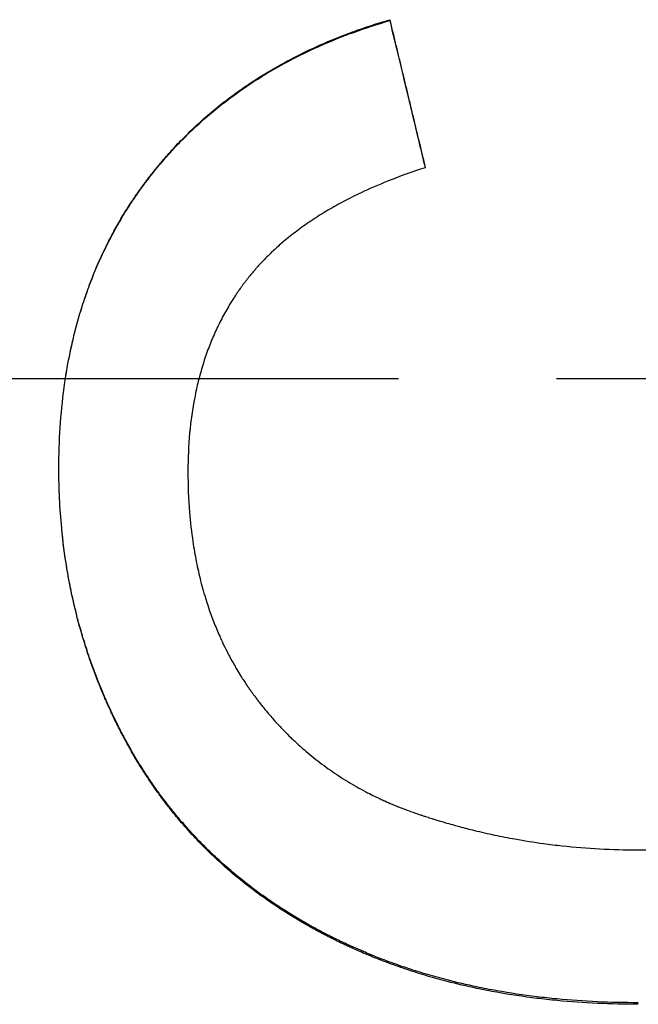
# Model space of a CAD drawing. Extents: x -0.05 to 9.89, y -4.31 to 4.31.
# Tile 6 of 13: x 0.98 to 1.37, y -0.4 to 0.23. Entities that reach past the tile are written whole.
import ezdxf

# ---------------------------------------------------------------- set-up
doc = ezdxf.new("R2010")
doc.units = 0
doc.header["$MEASUREMENT"] = 0
doc.linetypes.add('CHAIN', pattern=[0.7087, 0.4724, -0.0591, 0.1181, -0.0591])
doc.layers.get('0').update_dxf_attribs({"linetype": 'CONTINUOUS'})

msp = doc.modelspace()

# ---------------------------------------------------------------- linework, layer by layer
msp.add_line((1.21229, 0.22677), (1.21229, 0.22734))
at = {"linetype": 'CHAIN'}
msp.add_line((-0.045, 0), (9.88752, 0), dxfattribs=at)
for points, knots in [([(1.00265, -0.0568), (1.00265, -0.04805), (1.00292, -0.03947), (1.00347, -0.03106), (1.00402, -0.02241), (1.00487, -0.01395), (1.006, -0.00566), (1.00658, -0.0014), (1.00723, 0.00281), (1.00796, 0.00698), (1.00908, 0.01333), (1.01037, 0.01957), (1.01184, 0.0257), (1.01235, 0.02781), (1.01287, 0.02991), (1.01342, 0.03199), (1.01452, 0.03616), (1.01569, 0.04028), (1.01696, 0.04435), (1.01759, 0.04638), (1.01824, 0.0484), (1.01891, 0.0504), (1.02028, 0.0545), (1.02174, 0.05853), (1.02329, 0.06251), (1.02407, 0.06454), (1.02488, 0.06656), (1.02571, 0.06856), (1.02738, 0.07256), (1.02913, 0.0765), (1.03098, 0.08039), (1.0319, 0.08234), (1.03285, 0.08427), (1.03381, 0.08618), (1.03527, 0.08908), (1.03679, 0.09194), (1.03835, 0.09477), (1.03994, 0.09764), (1.04157, 0.10047), (1.04327, 0.10327), (1.04383, 0.10421), (1.0444, 0.10514), (1.04497, 0.10606), (1.04584, 0.10745), (1.04671, 0.10884), (1.0476, 0.11021), (1.0479, 0.11067), (1.0482, 0.11112), (1.0485, 0.11158), (1.0491, 0.11249), (1.0497, 0.1134), (1.05031, 0.11431), (1.05062, 0.11476), (1.05092, 0.11521), (1.05123, 0.11566), (1.05185, 0.11656), (1.05247, 0.11746), (1.0531, 0.11835), (1.05341, 0.1188), (1.05373, 0.11924), (1.05405, 0.11969), (1.05452, 0.12036), (1.055, 0.12102), (1.05548, 0.12168), (1.05597, 0.12235), (1.05645, 0.12301), (1.05694, 0.12367), (1.05743, 0.12433), (1.05792, 0.12498), (1.05842, 0.12564), (1.05858, 0.12586), (1.05875, 0.12607), (1.05891, 0.12629), (1.05924, 0.12672), (1.05957, 0.12716), (1.05991, 0.12759), (1.06007, 0.12781), (1.06024, 0.12802), (1.06041, 0.12824), (1.06091, 0.12888), (1.06141, 0.12953), (1.06192, 0.13017), (1.06226, 0.1306), (1.0626, 0.13102), (1.06294, 0.13145), (1.06362, 0.1323), (1.0643, 0.13315), (1.06499, 0.13399), (1.06534, 0.13441), (1.06568, 0.13483), (1.06603, 0.13524), (1.06672, 0.13608), (1.06742, 0.13691), (1.06813, 0.13774), (1.06848, 0.13815), (1.06883, 0.13856), (1.06918, 0.13897), (1.07025, 0.14021), (1.07132, 0.14143), (1.0724, 0.14264), (1.07313, 0.14345), (1.07385, 0.14425), (1.07459, 0.14505), (1.07605, 0.14665), (1.07753, 0.14823), (1.07903, 0.14978), (1.07978, 0.15056), (1.08054, 0.15134), (1.0813, 0.15211), (1.0836, 0.15443), (1.08593, 0.15672), (1.08832, 0.15896), (1.08991, 0.16046), (1.09152, 0.16194), (1.09315, 0.1634), (1.09642, 0.16632), (1.09976, 0.16916), (1.10317, 0.17192), (1.10488, 0.17331), (1.10661, 0.17467), (1.10835, 0.17601), (1.11183, 0.17869), (1.11538, 0.18128), (1.119, 0.1838), (1.1208, 0.18506), (1.12262, 0.18629), (1.12446, 0.18751), (1.12814, 0.18994), (1.1319, 0.19229), (1.13573, 0.19457), (1.13764, 0.19571), (1.13957, 0.19683), (1.14153, 0.19794), (1.14671, 0.20087), (1.15203, 0.20366), (1.15748, 0.20632), (1.16087, 0.20798), (1.16432, 0.20959), (1.16782, 0.21115), (1.17482, 0.21426), (1.18203, 0.21717), (1.18944, 0.21986), (1.19685, 0.22256), (1.20446, 0.22506), (1.21229, 0.22734)], [0, 0, 0, 0, 0.121389, 0.121389, 0.121389, 0.24622, 0.24622, 0.24622, 0.310356, 0.310356, 0.310356, 0.408184, 0.408184, 0.408184, 0.441876, 0.441876, 0.441876, 0.50926, 0.50926, 0.50926, 0.542951, 0.542951, 0.542951, 0.611645, 0.611645, 0.611645, 0.646647, 0.646647, 0.646647, 0.71665, 0.71665, 0.71665, 0.751652, 0.751652, 0.751652, 0.804521, 0.804521, 0.804521, 0.858123, 0.858123, 0.858123, 0.875991, 0.875991, 0.875991, 0.902792, 0.902792, 0.902792, 0.911726, 0.911726, 0.911726, 0.929593, 0.929593, 0.929593, 0.938527, 0.938527, 0.938527, 0.956394, 0.956394, 0.956394, 0.965328, 0.965328, 0.965328, 0.978728, 0.978728, 0.978728, 0.992129, 0.992129, 0.992129, 1.005525, 1.005525, 1.005525, 1.009987, 1.009987, 1.009987, 1.018911, 1.018911, 1.018911, 1.023373, 1.023373, 1.023373, 1.036759, 1.036759, 1.036759, 1.045682, 1.045682, 1.045682, 1.06353, 1.06353, 1.06353, 1.072454, 1.072454, 1.072454, 1.090302, 1.090302, 1.090302, 1.099226, 1.099226, 1.099226, 1.125998, 1.125998, 1.125998, 1.143846, 1.143846, 1.143846, 1.179542, 1.179542, 1.179542, 1.19739, 1.19739, 1.19739, 1.251308, 1.251308, 1.251308, 1.287378, 1.287378, 1.287378, 1.359519, 1.359519, 1.359519, 1.39559, 1.39559, 1.39559, 1.467324, 1.467324, 1.467324, 1.502988, 1.502988, 1.502988, 1.574317, 1.574317, 1.574317, 1.609981, 1.609981, 1.609981, 1.704704, 1.704704, 1.704704, 1.763763, 1.763763, 1.763763, 1.881882, 1.881882, 1.881882, 2, 2, 2, 2]), ([(1.00682, 0), (1.00718, 0.00233), (1.00756, 0.00465), (1.00796, 0.00696), (1.00908, 0.01329), (1.01037, 0.01952), (1.01184, 0.02563), (1.01235, 0.02774), (1.01287, 0.02983), (1.01342, 0.03191), (1.01452, 0.03607), (1.01569, 0.04018), (1.01696, 0.04423), (1.01759, 0.04626), (1.01824, 0.04828), (1.01891, 0.05028), (1.02028, 0.05436), (1.02174, 0.05838), (1.02329, 0.06236), (1.02407, 0.06438), (1.02488, 0.06639), (1.02571, 0.06839), (1.02738, 0.07238), (1.02913, 0.07631), (1.03098, 0.08019), (1.0319, 0.08213), (1.03285, 0.08405), (1.03381, 0.08596), (1.03527, 0.08885), (1.03679, 0.09171), (1.03835, 0.09453), (1.03888, 0.09548), (1.03941, 0.09643), (1.03995, 0.09738), (1.04103, 0.09927), (1.04214, 0.10115), (1.04327, 0.10301), (1.04383, 0.10394), (1.0444, 0.10487), (1.04497, 0.1058), (1.04584, 0.10718), (1.04671, 0.10856), (1.0476, 0.10993), (1.0479, 0.11039), (1.0482, 0.11084), (1.0485, 0.1113), (1.0491, 0.11221), (1.0497, 0.11311), (1.05031, 0.11402), (1.05062, 0.11447), (1.05092, 0.11492), (1.05123, 0.11537), (1.05185, 0.11627), (1.05247, 0.11716), (1.0531, 0.11805), (1.05341, 0.1185), (1.05373, 0.11894), (1.05405, 0.11939), (1.05452, 0.12005), (1.055, 0.12071), (1.05548, 0.12138), (1.05564, 0.1216), (1.05581, 0.12182), (1.05597, 0.12204), (1.05629, 0.12248), (1.05661, 0.12292), (1.05694, 0.12335), (1.0571, 0.12357), (1.05727, 0.12379), (1.05743, 0.12401), (1.05776, 0.12445), (1.05809, 0.12488), (1.05842, 0.12532), (1.05858, 0.12554), (1.05875, 0.12575), (1.05891, 0.12597), (1.05924, 0.1264), (1.05957, 0.12684), (1.05991, 0.12727), (1.06007, 0.12748), (1.06024, 0.1277), (1.06041, 0.12791), (1.06091, 0.12856), (1.06141, 0.1292), (1.06192, 0.12984), (1.06226, 0.13027), (1.0626, 0.13069), (1.06294, 0.13112), (1.06362, 0.13196), (1.0643, 0.13281), (1.06499, 0.13365), (1.06534, 0.13407), (1.06568, 0.13448), (1.06603, 0.1349), (1.06672, 0.13574), (1.06742, 0.13657), (1.06813, 0.13739), (1.06848, 0.1378), (1.06883, 0.13821), (1.06918, 0.13862), (1.07025, 0.13985), (1.07132, 0.14107), (1.0724, 0.14228), (1.07313, 0.14309), (1.07385, 0.14389), (1.07459, 0.14468), (1.07605, 0.14628), (1.07753, 0.14785), (1.07903, 0.14941), (1.07978, 0.15018), (1.08054, 0.15096), (1.0813, 0.15172), (1.0836, 0.15404), (1.08593, 0.15632), (1.08832, 0.15856), (1.08991, 0.16005), (1.09152, 0.16153), (1.09315, 0.16298), (1.09642, 0.16589), (1.09976, 0.16873), (1.10317, 0.17149), (1.10488, 0.17287), (1.10661, 0.17423), (1.10835, 0.17557), (1.11183, 0.17823), (1.11538, 0.18083), (1.119, 0.18334), (1.1208, 0.18459), (1.12262, 0.18582), (1.12446, 0.18703), (1.12814, 0.18946), (1.1319, 0.19181), (1.13573, 0.19408), (1.13764, 0.19522), (1.13957, 0.19634), (1.14153, 0.19744), (1.14671, 0.20036), (1.15203, 0.20315), (1.15748, 0.2058), (1.16087, 0.20746), (1.16432, 0.20906), (1.16782, 0.21061), (1.17482, 0.21372), (1.18203, 0.21662), (1.18944, 0.21931), (1.19685, 0.222), (1.20446, 0.22449), (1.21229, 0.22677)], [0.274763, 0.274763, 0.274763, 0.274763, 0.310356, 0.310356, 0.310356, 0.408184, 0.408184, 0.408184, 0.441876, 0.441876, 0.441876, 0.50926, 0.50926, 0.50926, 0.542951, 0.542951, 0.542951, 0.611645, 0.611645, 0.611645, 0.646647, 0.646647, 0.646647, 0.71665, 0.71665, 0.71665, 0.751652, 0.751652, 0.751652, 0.804521, 0.804521, 0.804521, 0.822388, 0.822388, 0.822388, 0.858123, 0.858123, 0.858123, 0.875991, 0.875991, 0.875991, 0.902792, 0.902792, 0.902792, 0.911726, 0.911726, 0.911726, 0.929593, 0.929593, 0.929593, 0.938527, 0.938527, 0.938527, 0.956394, 0.956394, 0.956394, 0.965328, 0.965328, 0.965328, 0.978728, 0.978728, 0.978728, 0.983195, 0.983195, 0.983195, 0.992129, 0.992129, 0.992129, 0.996596, 0.996596, 0.996596, 1.005525, 1.005525, 1.005525, 1.009987, 1.009987, 1.009987, 1.018911, 1.018911, 1.018911, 1.023373, 1.023373, 1.023373, 1.036759, 1.036759, 1.036759, 1.045682, 1.045682, 1.045682, 1.06353, 1.06353, 1.06353, 1.072454, 1.072454, 1.072454, 1.090302, 1.090302, 1.090302, 1.099226, 1.099226, 1.099226, 1.125998, 1.125998, 1.125998, 1.143846, 1.143846, 1.143846, 1.179542, 1.179542, 1.179542, 1.19739, 1.19739, 1.19739, 1.251308, 1.251308, 1.251308, 1.287378, 1.287378, 1.287378, 1.359519, 1.359519, 1.359519, 1.39559, 1.39559, 1.39559, 1.467324, 1.467324, 1.467324, 1.502988, 1.502988, 1.502988, 1.574317, 1.574317, 1.574317, 1.609981, 1.609981, 1.609981, 1.704704, 1.704704, 1.704704, 1.763763, 1.763763, 1.763763, 1.881882, 1.881882, 1.881882, 2, 2, 2, 2]), ([(1.21229, 0.22734), (1.21291, 0.22474), (1.21354, 0.22214), (1.21416, 0.21954), (1.21479, 0.21693), (1.21541, 0.21433), (1.21604, 0.21173), (1.21635, 0.21043), (1.21666, 0.20912), (1.21697, 0.20782), (1.2176, 0.20522), (1.21822, 0.20262), (1.21885, 0.20001), (1.21916, 0.19871), (1.21947, 0.19741), (1.21979, 0.19611), (1.22041, 0.1935), (1.22104, 0.1909), (1.22166, 0.1883), (1.22197, 0.187), (1.22229, 0.18569), (1.2226, 0.18439), (1.22322, 0.18179), (1.22385, 0.17918), (1.22447, 0.17658), (1.22479, 0.17528), (1.2251, 0.17398), (1.22541, 0.17267), (1.22604, 0.17007), (1.22666, 0.16747), (1.22729, 0.16486), (1.2276, 0.16356), (1.22791, 0.16226), (1.22822, 0.16095), (1.22916, 0.15705), (1.2301, 0.15314), (1.23104, 0.14923), (1.23229, 0.14402), (1.23354, 0.13881), (1.23479, 0.1336)], [0, 0, 0, 0, 0.0204261, 0.0204261, 0.0204261, 0.0408521, 0.0408521, 0.0408521, 0.0510652, 0.0510652, 0.0510652, 0.0714913, 0.0714913, 0.0714913, 0.0817043, 0.0817043, 0.0817043, 0.1021304, 0.1021304, 0.1021304, 0.1123434, 0.1123434, 0.1123434, 0.1327695, 0.1327695, 0.1327695, 0.1429825, 0.1429825, 0.1429825, 0.1634086, 0.1634086, 0.1634086, 0.1736216, 0.1736216, 0.1736216, 0.2042607, 0.2042607, 0.2042607, 0.2451129, 0.2451129, 0.2451129, 0.2451129]), ([(1.21229, 0.22677), (1.21666, 0.2086), (1.22104, 0.19042), (1.22541, 0.17224), (1.22851, 0.15935), (1.23161, 0.14647), (1.23471, 0.13358)], [0, 0, 0, 0, 0.1429825, 0.1429825, 0.1429825, 0.2442913, 0.2442913, 0.2442913, 0.2442913]), ([(1.23479, 0.1336), (1.22646, 0.13092), (1.21849, 0.12806), (1.21088, 0.12501), (1.20508, 0.12268), (1.19949, 0.12025), (1.19411, 0.1177), (1.19227, 0.11683), (1.19044, 0.11594), (1.18864, 0.11504), (1.18504, 0.11324), (1.18154, 0.11139), (1.17814, 0.10949), (1.17644, 0.10854), (1.17476, 0.10757), (1.17311, 0.1066), (1.16981, 0.10464), (1.1666, 0.10264), (1.1635, 0.10058), (1.16194, 0.09955), (1.16042, 0.09851), (1.15891, 0.09746), (1.1559, 0.09535), (1.15299, 0.09319), (1.15018, 0.09098), (1.14878, 0.08987), (1.1474, 0.08875), (1.14604, 0.08762), (1.14401, 0.08593), (1.14203, 0.0842), (1.1401, 0.08245), (1.13818, 0.08069), (1.13631, 0.07891), (1.1345, 0.07709), (1.13389, 0.07649), (1.1333, 0.07588), (1.1327, 0.07527), (1.13152, 0.07405), (1.13036, 0.07282), (1.12923, 0.07157), (1.12866, 0.07094), (1.1281, 0.07032), (1.12754, 0.06969), (1.12671, 0.06874), (1.12589, 0.06779), (1.12509, 0.06683), (1.12482, 0.06651), (1.12455, 0.06619), (1.12429, 0.06587), (1.12349, 0.0649), (1.12271, 0.06393), (1.12194, 0.06295), (1.12156, 0.06247), (1.12118, 0.06197), (1.1208, 0.06148), (1.12042, 0.06099), (1.12005, 0.06049), (1.11968, 0.06), (1.11955, 0.05983), (1.11943, 0.05966), (1.11931, 0.0595), (1.11894, 0.059), (1.11857, 0.0585), (1.11821, 0.058), (1.11797, 0.05766), (1.11773, 0.05733), (1.11749, 0.05699), (1.11701, 0.05632), (1.11653, 0.05564), (1.11607, 0.05496), (1.11583, 0.05462), (1.1156, 0.05428), (1.11537, 0.05394), (1.1149, 0.05325), (1.11445, 0.05256), (1.11399, 0.05187), (1.11377, 0.05153), (1.11354, 0.05118), (1.11332, 0.05083), (1.1122, 0.04909), (1.11111, 0.04733), (1.11006, 0.04555), (1.10922, 0.04412), (1.10839, 0.04268), (1.10759, 0.04123), (1.10599, 0.03832), (1.10447, 0.03535), (1.10303, 0.03232), (1.10231, 0.03081), (1.10161, 0.02928), (1.10094, 0.02774), (1.09958, 0.02466), (1.09831, 0.02152), (1.09713, 0.01832), (1.09653, 0.01672), (1.09596, 0.0151), (1.09541, 0.01347), (1.09375, 0.00859), (1.09228, 0.00357), (1.091, -0.00158), (1.09015, -0.00501), (1.08938, -0.0085), (1.08869, -0.01204), (1.08728, -0.01929), (1.08622, -0.02679), (1.08551, -0.03452), (1.08478, -0.04243), (1.08442, -0.05058), (1.08442, -0.05899)], [0, 0, 0, 0, 0.159195, 0.159195, 0.159195, 0.280459, 0.280459, 0.280459, 0.322125, 0.322125, 0.322125, 0.405459, 0.405459, 0.405459, 0.447125, 0.447125, 0.447125, 0.530459, 0.530459, 0.530459, 0.572125, 0.572125, 0.572125, 0.655459, 0.655459, 0.655459, 0.697125, 0.697125, 0.697125, 0.759625, 0.759625, 0.759625, 0.822125, 0.822125, 0.822125, 0.842959, 0.842959, 0.842959, 0.884625, 0.884625, 0.884625, 0.905459, 0.905459, 0.905459, 0.936709, 0.936709, 0.936709, 0.947125, 0.947125, 0.947125, 0.978375, 0.978375, 0.978375, 0.994, 0.994, 0.994, 1.009625, 1.009625, 1.009625, 1.014834, 1.014834, 1.014834, 1.030459, 1.030459, 1.030459, 1.040875, 1.040875, 1.040875, 1.061709, 1.061709, 1.061709, 1.072125, 1.072125, 1.072125, 1.092959, 1.092959, 1.092959, 1.103375, 1.103375, 1.103375, 1.155459, 1.155459, 1.155459, 1.197125, 1.197125, 1.197125, 1.280459, 1.280459, 1.280459, 1.322125, 1.322125, 1.322125, 1.405459, 1.405459, 1.405459, 1.447125, 1.447125, 1.447125, 1.572125, 1.572125, 1.572125, 1.655459, 1.655459, 1.655459, 1.825861, 1.825861, 1.825861, 2, 2, 2, 2]), ([(1.0914, 0), (1.09127, -0.00052), (1.09113, -0.00105), (1.091, -0.00157), (1.09015, -0.00499), (1.08938, -0.00847), (1.08869, -0.01201), (1.08728, -0.01924), (1.08622, -0.02672), (1.08551, -0.03443), (1.08478, -0.04232), (1.08442, -0.05046), (1.08442, -0.05884)], [1.5593342, 1.5593342, 1.5593342, 1.5593342, 1.5721254, 1.5721254, 1.5721254, 1.6554588, 1.6554588, 1.6554588, 1.8258614, 1.8258614, 1.8258614, 2, 2, 2, 2]), ([(1.36979, -0.39537), (1.36104, -0.39537), (1.35242, -0.39518), (1.34393, -0.39479), (1.33525, -0.3944), (1.32671, -0.3938), (1.3183, -0.393), (1.31401, -0.39259), (1.30975, -0.39212), (1.30553, -0.39161), (1.29691, -0.39056), (1.28843, -0.38929), (1.28011, -0.38779), (1.27586, -0.38703), (1.27165, -0.38621), (1.26747, -0.38534), (1.26114, -0.38401), (1.25489, -0.38254), (1.24873, -0.38095), (1.24662, -0.3804), (1.24453, -0.37984), (1.24244, -0.37927), (1.23828, -0.37811), (1.23415, -0.3769), (1.23006, -0.37563), (1.22802, -0.37499), (1.22599, -0.37433), (1.22397, -0.37367), (1.21986, -0.37231), (1.2158, -0.37089), (1.21178, -0.3694), (1.20973, -0.36865), (1.2077, -0.36788), (1.20569, -0.36709), (1.20266, -0.36591), (1.19965, -0.36469), (1.19667, -0.36344), (1.19568, -0.36302), (1.19469, -0.3626), (1.1937, -0.36217), (1.19172, -0.36132), (1.18976, -0.36045), (1.18781, -0.35956), (1.18683, -0.35912), (1.18586, -0.35868), (1.18488, -0.35822), (1.18342, -0.35754), (1.18196, -0.35685), (1.1805, -0.35615), (1.18001, -0.35592), (1.17952, -0.35568), (1.17903, -0.35544), (1.17829, -0.35508), (1.17756, -0.35472), (1.17683, -0.35436), (1.17658, -0.35424), (1.17634, -0.35412), (1.17609, -0.35399), (1.17561, -0.35375), (1.17512, -0.35351), (1.17463, -0.35326), (1.17439, -0.35314), (1.17415, -0.35302), (1.1739, -0.35289), (1.17342, -0.35265), (1.17293, -0.3524), (1.17245, -0.35215), (1.17221, -0.35203), (1.17197, -0.3519), (1.17173, -0.35178), (1.17124, -0.35153), (1.17076, -0.35128), (1.17028, -0.35103), (1.17004, -0.3509), (1.1698, -0.35078), (1.16956, -0.35065), (1.16884, -0.35027), (1.16812, -0.34989), (1.16741, -0.34951), (1.16693, -0.34926), (1.16646, -0.349), (1.16598, -0.34875), (1.16503, -0.34823), (1.16409, -0.34772), (1.16315, -0.3472), (1.16268, -0.34694), (1.16221, -0.34668), (1.16174, -0.34641), (1.1608, -0.34589), (1.15987, -0.34536), (1.15894, -0.34483), (1.15848, -0.34457), (1.15802, -0.3443), (1.15755, -0.34403), (1.15617, -0.34323), (1.15479, -0.34242), (1.15342, -0.34161), (1.15251, -0.34106), (1.1516, -0.34051), (1.1507, -0.33996), (1.14792, -0.33827), (1.14519, -0.33654), (1.14249, -0.33478), (1.14067, -0.33359), (1.13887, -0.33239), (1.13709, -0.33117), (1.13353, -0.32873), (1.13003, -0.32623), (1.1266, -0.32367), (1.12489, -0.32239), (1.12319, -0.3211), (1.12152, -0.31979), (1.11811, -0.31713), (1.11478, -0.31441), (1.11152, -0.31162), (1.10986, -0.31021), (1.10823, -0.30878), (1.10661, -0.30733), (1.10338, -0.30444), (1.10021, -0.30149), (1.09713, -0.29847), (1.09558, -0.29696), (1.09406, -0.29543), (1.09255, -0.29389), (1.08952, -0.29078), (1.08656, -0.28761), (1.08368, -0.28437), (1.08223, -0.28274), (1.08079, -0.2811), (1.07938, -0.27944), (1.07726, -0.27695), (1.07519, -0.27442), (1.07315, -0.27185), (1.07247, -0.27099), (1.0718, -0.27013), (1.07113, -0.26927), (1.06979, -0.26754), (1.06847, -0.26579), (1.06717, -0.26403), (1.06652, -0.26315), (1.06588, -0.26226), (1.06524, -0.26137), (1.06396, -0.2596), (1.0627, -0.25781), (1.06146, -0.256), (1.06085, -0.2551), (1.06023, -0.2542), (1.05962, -0.25329), (1.05841, -0.25148), (1.05721, -0.24964), (1.05603, -0.24779), (1.05544, -0.24687), (1.05485, -0.24594), (1.05427, -0.245), (1.0534, -0.24361), (1.05254, -0.2422), (1.05169, -0.24078), (1.05141, -0.2403), (1.05113, -0.23983), (1.05085, -0.23936), (1.05028, -0.23841), (1.04973, -0.23745), (1.04917, -0.23649), (1.0489, -0.23602), (1.04862, -0.23554), (1.04835, -0.23505), (1.04794, -0.23433), (1.04753, -0.23361), (1.04712, -0.23288), (1.04699, -0.23264), (1.04685, -0.2324), (1.04672, -0.23216), (1.04645, -0.23167), (1.04618, -0.23118), (1.04591, -0.2307), (1.04578, -0.23045), (1.04565, -0.23021), (1.04551, -0.22997), (1.04511, -0.22923), (1.04472, -0.2285), (1.04432, -0.22777), (1.04406, -0.22728), (1.0438, -0.22679), (1.04354, -0.2263), (1.04303, -0.22533), (1.04252, -0.22435), (1.04201, -0.22338), (1.04176, -0.2229), (1.04151, -0.22241), (1.04126, -0.22193), (1.04077, -0.22096), (1.04027, -0.21999), (1.03979, -0.21901), (1.03954, -0.21853), (1.0393, -0.21804), (1.03906, -0.21755), (1.03834, -0.21609), (1.03763, -0.21463), (1.03692, -0.21316), (1.03646, -0.21218), (1.03599, -0.21119), (1.03554, -0.21021), (1.03462, -0.20824), (1.03372, -0.20627), (1.03284, -0.20429), (1.03241, -0.2033), (1.03197, -0.2023), (1.03154, -0.20131), (1.03068, -0.19932), (1.02984, -0.19733), (1.02902, -0.19532), (1.02861, -0.19432), (1.02821, -0.19332), (1.02781, -0.19231), (1.0266, -0.18928), (1.02543, -0.18624), (1.02431, -0.18317), (1.02356, -0.18112), (1.02283, -0.17907), (1.02212, -0.17701), (1.0207, -0.17288), (1.01936, -0.16873), (1.0181, -0.16455), (1.01746, -0.16246), (1.01685, -0.16036), (1.01626, -0.15825), (1.01507, -0.15405), (1.01396, -0.14982), (1.01293, -0.14556), (1.01242, -0.14344), (1.01193, -0.14131), (1.01145, -0.13917), (1.0105, -0.13489), (1.00963, -0.13059), (1.00883, -0.12625), (1.00843, -0.12408), (1.00806, -0.12191), (1.0077, -0.11973), (1.00634, -0.11148), (1.00525, -0.10312), (1.00444, -0.09466), (1.00325, -0.08226), (1.00266, -0.06964), (1.00265, -0.0568)], [0, 0, 0, 0, 0.116652, 0.116652, 0.116652, 0.235864, 0.235864, 0.235864, 0.296749, 0.296749, 0.296749, 0.421065, 0.421065, 0.421065, 0.484494, 0.484494, 0.484494, 0.580832, 0.580832, 0.580832, 0.613739, 0.613739, 0.613739, 0.679554, 0.679554, 0.679554, 0.712462, 0.712462, 0.712462, 0.779292, 0.779292, 0.779292, 0.813215, 0.813215, 0.813215, 0.864098, 0.864098, 0.864098, 0.88106, 0.88106, 0.88106, 0.914982, 0.914982, 0.914982, 0.931944, 0.931944, 0.931944, 0.957566, 0.957566, 0.957566, 0.966227, 0.966227, 0.966227, 0.979219, 0.979219, 0.979219, 0.98355, 0.98355, 0.98355, 0.992211, 0.992211, 0.992211, 0.996542, 0.996542, 0.996542, 1.005203, 1.005203, 1.005203, 1.009534, 1.009534, 1.009534, 1.018195, 1.018195, 1.018195, 1.022526, 1.022526, 1.022526, 1.035517, 1.035517, 1.035517, 1.044179, 1.044179, 1.044179, 1.061501, 1.061501, 1.061501, 1.070162, 1.070162, 1.070162, 1.087485, 1.087485, 1.087485, 1.096146, 1.096146, 1.096146, 1.12213, 1.12213, 1.12213, 1.139452, 1.139452, 1.139452, 1.192575, 1.192575, 1.192575, 1.228375, 1.228375, 1.228375, 1.299975, 1.299975, 1.299975, 1.335775, 1.335775, 1.335775, 1.408394, 1.408394, 1.408394, 1.445213, 1.445213, 1.445213, 1.518851, 1.518851, 1.518851, 1.55567, 1.55567, 1.55567, 1.629748, 1.629748, 1.629748, 1.667007, 1.667007, 1.667007, 1.722896, 1.722896, 1.722896, 1.741526, 1.741526, 1.741526, 1.778785, 1.778785, 1.778785, 1.797414, 1.797414, 1.797414, 1.834548, 1.834548, 1.834548, 1.853052, 1.853052, 1.853052, 1.890061, 1.890061, 1.890061, 1.908565, 1.908565, 1.908565, 1.936321, 1.936321, 1.936321, 1.945573, 1.945573, 1.945573, 1.964077, 1.964077, 1.964077, 1.973329, 1.973329, 1.973329, 1.987207, 1.987207, 1.987207, 1.991833, 1.991833, 1.991833, 2.001086, 2.001086, 2.001086, 2.005712, 2.005712, 2.005712, 2.01959, 2.01959, 2.01959, 2.028842, 2.028842, 2.028842, 2.047193, 2.047193, 2.047193, 2.056292, 2.056292, 2.056292, 2.07449, 2.07449, 2.07449, 2.083589, 2.083589, 2.083589, 2.110887, 2.110887, 2.110887, 2.129085, 2.129085, 2.129085, 2.165481, 2.165481, 2.165481, 2.183679, 2.183679, 2.183679, 2.220076, 2.220076, 2.220076, 2.238274, 2.238274, 2.238274, 2.293146, 2.293146, 2.293146, 2.32982, 2.32982, 2.32982, 2.403167, 2.403167, 2.403167, 2.439841, 2.439841, 2.439841, 2.513, 2.513, 2.513, 2.549484, 2.549484, 2.549484, 2.622453, 2.622453, 2.622453, 2.658938, 2.658938, 2.658938, 2.796948, 2.796948, 2.796948, 2.999246, 2.999246, 2.999246, 2.999246]), ([(1.36979, -0.39638), (1.36104, -0.39638), (1.35242, -0.39618), (1.34393, -0.39579), (1.33525, -0.3954), (1.32671, -0.3948), (1.3183, -0.39399), (1.31401, -0.39358), (1.30975, -0.39312), (1.30553, -0.3926), (1.29691, -0.39155), (1.28843, -0.39027), (1.28011, -0.38878), (1.27586, -0.38801), (1.27165, -0.38719), (1.26747, -0.38631), (1.26114, -0.38498), (1.25489, -0.38351), (1.24873, -0.38191), (1.24662, -0.38137), (1.24453, -0.38081), (1.24244, -0.38023), (1.23828, -0.37907), (1.23415, -0.37786), (1.23006, -0.37658), (1.22802, -0.37594), (1.22599, -0.37528), (1.22397, -0.37461), (1.21986, -0.37325), (1.2158, -0.37183), (1.21178, -0.37034), (1.20973, -0.36958), (1.2077, -0.36881), (1.20569, -0.36802), (1.20266, -0.36684), (1.19965, -0.36562), (1.19667, -0.36436), (1.19369, -0.3631), (1.19074, -0.36181), (1.18781, -0.36048), (1.18683, -0.36003), (1.18586, -0.35958), (1.18488, -0.35913), (1.18342, -0.35845), (1.18196, -0.35776), (1.1805, -0.35706), (1.18001, -0.35682), (1.17952, -0.35658), (1.17903, -0.35634), (1.17829, -0.35598), (1.17756, -0.35562), (1.17683, -0.35526), (1.17609, -0.35489), (1.17536, -0.35453), (1.17463, -0.35416), (1.1739, -0.35379), (1.17318, -0.35342), (1.17245, -0.35304), (1.17221, -0.35292), (1.17197, -0.35279), (1.17173, -0.35267), (1.17124, -0.35242), (1.17076, -0.35217), (1.17028, -0.35192), (1.17004, -0.35179), (1.1698, -0.35167), (1.16956, -0.35154), (1.16884, -0.35116), (1.16812, -0.35078), (1.16741, -0.3504), (1.16693, -0.35014), (1.16646, -0.34989), (1.16598, -0.34963), (1.16503, -0.34912), (1.16409, -0.3486), (1.16315, -0.34808), (1.16268, -0.34782), (1.16221, -0.34755), (1.16174, -0.34729), (1.1608, -0.34677), (1.15987, -0.34624), (1.15894, -0.34571), (1.15848, -0.34544), (1.15802, -0.34517), (1.15755, -0.34491), (1.15617, -0.3441), (1.15479, -0.34329), (1.15342, -0.34247), (1.15251, -0.34192), (1.1516, -0.34137), (1.1507, -0.34082), (1.14792, -0.33912), (1.14519, -0.33739), (1.14249, -0.33562), (1.14067, -0.33443), (1.13887, -0.33323), (1.13709, -0.33201), (1.13353, -0.32956), (1.13003, -0.32706), (1.1266, -0.32449), (1.12489, -0.32321), (1.12319, -0.32191), (1.12152, -0.3206), (1.11811, -0.31793), (1.11478, -0.3152), (1.11152, -0.31241), (1.10986, -0.31099), (1.10823, -0.30956), (1.10661, -0.30811), (1.10338, -0.30522), (1.10021, -0.30225), (1.09713, -0.29922), (1.09558, -0.29771), (1.09406, -0.29618), (1.09255, -0.29463), (1.08952, -0.29152), (1.08656, -0.28834), (1.08368, -0.28509), (1.08223, -0.28346), (1.08079, -0.28181), (1.07938, -0.28015), (1.07726, -0.27765), (1.07519, -0.27511), (1.07315, -0.27254), (1.07247, -0.27168), (1.0718, -0.27082), (1.07113, -0.26995), (1.06979, -0.26822), (1.06847, -0.26647), (1.06717, -0.2647), (1.06652, -0.26382), (1.06588, -0.26293), (1.06524, -0.26204), (1.06396, -0.26026), (1.0627, -0.25846), (1.06146, -0.25665), (1.06085, -0.25575), (1.06023, -0.25484), (1.05962, -0.25393), (1.05841, -0.25211), (1.05721, -0.25027), (1.05603, -0.24842), (1.05544, -0.24749), (1.05485, -0.24656), (1.05427, -0.24563), (1.0534, -0.24422), (1.05254, -0.24281), (1.05169, -0.24139), (1.05141, -0.24091), (1.05113, -0.24044), (1.05085, -0.23996), (1.05028, -0.23901), (1.04973, -0.23805), (1.04917, -0.23709), (1.0489, -0.23661), (1.04862, -0.23613), (1.04835, -0.23565), (1.04794, -0.23493), (1.04753, -0.2342), (1.04712, -0.23347), (1.04699, -0.23323), (1.04685, -0.23299), (1.04672, -0.23274), (1.04645, -0.23226), (1.04618, -0.23177), (1.04591, -0.23128), (1.04578, -0.23104), (1.04565, -0.23079), (1.04551, -0.23055), (1.04511, -0.22982), (1.04472, -0.22908), (1.04432, -0.22835), (1.04406, -0.22786), (1.0438, -0.22736), (1.04354, -0.22687), (1.04303, -0.2259), (1.04252, -0.22492), (1.04201, -0.22394), (1.04176, -0.22346), (1.04151, -0.22297), (1.04126, -0.22249), (1.04077, -0.22152), (1.04027, -0.22054), (1.03979, -0.21957), (1.03954, -0.21908), (1.0393, -0.21859), (1.03906, -0.2181), (1.03834, -0.21664), (1.03763, -0.21517), (1.03692, -0.2137), (1.03646, -0.21271), (1.03599, -0.21173), (1.03554, -0.21074), (1.03462, -0.20877), (1.03372, -0.20679), (1.03284, -0.20481), (1.03241, -0.20381), (1.03197, -0.20282), (1.03154, -0.20182), (1.03068, -0.19983), (1.02984, -0.19783), (1.02902, -0.19582), (1.02861, -0.19481), (1.02821, -0.19381), (1.02781, -0.1928), (1.0266, -0.18976), (1.02543, -0.18671), (1.02431, -0.18364), (1.02356, -0.18158), (1.02283, -0.17952), (1.02212, -0.17746), (1.0207, -0.17332), (1.01936, -0.16916), (1.0181, -0.16496), (1.01746, -0.16287), (1.01685, -0.16076), (1.01626, -0.15865), (1.01507, -0.15444), (1.01396, -0.1502), (1.01293, -0.14593), (1.01242, -0.1438), (1.01193, -0.14167), (1.01145, -0.13952), (1.0105, -0.13523), (1.00963, -0.13092), (1.00883, -0.12657), (1.00843, -0.1244), (1.00806, -0.12222), (1.0077, -0.12003), (1.00634, -0.11176), (1.00525, -0.10338), (1.00444, -0.0949), (1.00325, -0.08242), (1.00265, -0.06972), (1.00265, -0.0568)], [0, 0, 0, 0, 0.116652, 0.116652, 0.116652, 0.235864, 0.235864, 0.235864, 0.296749, 0.296749, 0.296749, 0.421065, 0.421065, 0.421065, 0.484494, 0.484494, 0.484494, 0.580832, 0.580832, 0.580832, 0.613739, 0.613739, 0.613739, 0.679554, 0.679554, 0.679554, 0.712462, 0.712462, 0.712462, 0.779292, 0.779292, 0.779292, 0.813215, 0.813215, 0.813215, 0.864098, 0.864098, 0.864098, 0.914982, 0.914982, 0.914982, 0.931944, 0.931944, 0.931944, 0.957566, 0.957566, 0.957566, 0.966227, 0.966227, 0.966227, 0.979219, 0.979219, 0.979219, 0.992211, 0.992211, 0.992211, 1.005203, 1.005203, 1.005203, 1.009534, 1.009534, 1.009534, 1.018195, 1.018195, 1.018195, 1.022526, 1.022526, 1.022526, 1.035517, 1.035517, 1.035517, 1.044179, 1.044179, 1.044179, 1.061501, 1.061501, 1.061501, 1.070162, 1.070162, 1.070162, 1.087485, 1.087485, 1.087485, 1.096146, 1.096146, 1.096146, 1.12213, 1.12213, 1.12213, 1.139452, 1.139452, 1.139452, 1.192575, 1.192575, 1.192575, 1.228375, 1.228375, 1.228375, 1.299975, 1.299975, 1.299975, 1.335775, 1.335775, 1.335775, 1.408394, 1.408394, 1.408394, 1.445213, 1.445213, 1.445213, 1.518851, 1.518851, 1.518851, 1.55567, 1.55567, 1.55567, 1.629748, 1.629748, 1.629748, 1.667007, 1.667007, 1.667007, 1.722896, 1.722896, 1.722896, 1.741526, 1.741526, 1.741526, 1.778785, 1.778785, 1.778785, 1.797414, 1.797414, 1.797414, 1.834548, 1.834548, 1.834548, 1.853052, 1.853052, 1.853052, 1.890061, 1.890061, 1.890061, 1.908565, 1.908565, 1.908565, 1.936321, 1.936321, 1.936321, 1.945573, 1.945573, 1.945573, 1.964077, 1.964077, 1.964077, 1.973329, 1.973329, 1.973329, 1.987207, 1.987207, 1.987207, 1.991833, 1.991833, 1.991833, 2.001086, 2.001086, 2.001086, 2.005712, 2.005712, 2.005712, 2.01959, 2.01959, 2.01959, 2.028842, 2.028842, 2.028842, 2.047193, 2.047193, 2.047193, 2.056292, 2.056292, 2.056292, 2.07449, 2.07449, 2.07449, 2.083589, 2.083589, 2.083589, 2.110887, 2.110887, 2.110887, 2.129085, 2.129085, 2.129085, 2.165481, 2.165481, 2.165481, 2.183679, 2.183679, 2.183679, 2.220076, 2.220076, 2.220076, 2.238274, 2.238274, 2.238274, 2.293146, 2.293146, 2.293146, 2.32982, 2.32982, 2.32982, 2.403167, 2.403167, 2.403167, 2.439841, 2.439841, 2.439841, 2.513, 2.513, 2.513, 2.549484, 2.549484, 2.549484, 2.622453, 2.622453, 2.622453, 2.658938, 2.658938, 2.658938, 2.796948, 2.796948, 2.796948, 3, 3, 3, 3]), ([(1.08442, -0.05899), (1.08442, -0.06774), (1.08475, -0.07626), (1.08542, -0.08456), (1.08593, -0.09094), (1.08664, -0.09719), (1.08754, -0.1033), (1.08786, -0.10544), (1.0882, -0.10756), (1.08856, -0.10966), (1.08929, -0.11387), (1.09012, -0.11802), (1.09104, -0.1221), (1.0915, -0.12414), (1.09198, -0.12616), (1.09249, -0.12817), (1.09354, -0.13231), (1.0947, -0.13639), (1.09595, -0.1404), (1.0966, -0.14246), (1.09728, -0.14451), (1.09798, -0.14654), (1.09903, -0.14959), (1.10015, -0.15259), (1.10132, -0.15555), (1.1025, -0.15851), (1.10374, -0.16143), (1.10504, -0.16431), (1.10547, -0.16527), (1.10591, -0.16623), (1.10636, -0.16718), (1.10727, -0.16912), (1.10821, -0.17104), (1.10918, -0.17294), (1.10968, -0.17392), (1.11018, -0.17488), (1.11069, -0.17584), (1.11171, -0.17777), (1.11276, -0.17967), (1.11384, -0.18155), (1.11438, -0.18249), (1.11492, -0.18343), (1.11548, -0.18436), (1.11631, -0.18576), (1.11716, -0.18714), (1.11802, -0.18852), (1.11831, -0.18898), (1.1186, -0.18943), (1.11889, -0.18989), (1.11948, -0.1908), (1.12007, -0.19171), (1.12067, -0.19261), (1.12097, -0.19306), (1.12127, -0.19351), (1.12157, -0.19396), (1.12203, -0.19463), (1.12249, -0.1953), (1.12295, -0.19596), (1.12341, -0.19663), (1.12388, -0.19729), (1.12435, -0.19795), (1.12482, -0.19862), (1.1253, -0.19927), (1.12577, -0.19993), (1.12593, -0.20014), (1.12609, -0.20036), (1.12625, -0.20058), (1.12657, -0.20101), (1.12689, -0.20145), (1.12721, -0.20188), (1.12737, -0.20209), (1.12753, -0.20231), (1.1277, -0.20252), (1.12819, -0.20317), (1.12868, -0.20382), (1.12918, -0.20447), (1.12951, -0.2049), (1.12984, -0.20533), (1.13018, -0.20576), (1.13085, -0.20662), (1.13152, -0.20747), (1.1322, -0.20831), (1.13255, -0.20873), (1.13289, -0.20916), (1.13323, -0.20958), (1.13426, -0.21083), (1.1353, -0.21208), (1.13635, -0.2133), (1.13706, -0.21412), (1.13776, -0.21494), (1.13848, -0.21574), (1.1399, -0.21735), (1.14135, -0.21894), (1.14281, -0.2205), (1.14355, -0.22128), (1.14429, -0.22206), (1.14503, -0.22282), (1.14652, -0.22436), (1.14803, -0.22587), (1.14956, -0.22735), (1.15032, -0.22809), (1.15109, -0.22883), (1.15187, -0.22955), (1.15424, -0.23178), (1.15666, -0.23395), (1.15912, -0.23605), (1.16078, -0.23747), (1.16247, -0.23886), (1.16417, -0.24022), (1.16758, -0.24294), (1.17108, -0.24556), (1.17467, -0.24806), (1.17646, -0.24932), (1.17828, -0.25054), (1.18011, -0.25174), (1.18378, -0.25413), (1.18753, -0.25641), (1.19137, -0.25858), (1.19328, -0.25966), (1.19521, -0.26071), (1.19717, -0.26174), (1.2001, -0.26328), (1.20308, -0.26476), (1.20612, -0.26618), (1.20713, -0.26665), (1.20814, -0.26712), (1.20916, -0.26758), (1.2107, -0.26827), (1.21224, -0.26894), (1.2138, -0.2696), (1.21432, -0.26982), (1.21484, -0.27004), (1.21536, -0.27026), (1.2164, -0.27069), (1.21745, -0.27112), (1.21851, -0.27153), (1.21903, -0.27174), (1.21956, -0.27195), (1.22009, -0.27216), (1.22088, -0.27246), (1.22166, -0.27277), (1.22245, -0.27306), (1.22271, -0.27316), (1.22297, -0.27326), (1.22322, -0.27335), (1.22374, -0.27354), (1.22425, -0.27373), (1.22477, -0.27392), (1.22502, -0.27402), (1.22528, -0.27411), (1.22554, -0.2742), (1.22606, -0.27439), (1.22658, -0.27458), (1.2271, -0.27476), (1.22736, -0.27485), (1.22762, -0.27494), (1.22788, -0.27503), (1.2284, -0.27522), (1.22892, -0.2754), (1.22944, -0.27558), (1.2297, -0.27567), (1.22997, -0.27576), (1.23023, -0.27584), (1.23075, -0.27602), (1.23128, -0.2762), (1.2318, -0.27637), (1.23207, -0.27646), (1.23233, -0.27655), (1.23259, -0.27664), (1.23312, -0.27681), (1.23365, -0.27698), (1.23417, -0.27715), (1.23444, -0.27724), (1.2347, -0.27733), (1.23496, -0.27741), (1.23549, -0.27758), (1.23602, -0.27775), (1.23654, -0.27792), (1.23681, -0.27801), (1.23707, -0.27809), (1.23733, -0.27817), (1.23786, -0.27834), (1.23839, -0.27851), (1.23892, -0.27867), (1.23918, -0.27876), (1.23945, -0.27884), (1.23971, -0.27892), (1.2405, -0.27917), (1.24129, -0.27941), (1.24209, -0.27966), (1.24262, -0.27982), (1.24314, -0.27998), (1.24367, -0.28014), (1.24473, -0.28046), (1.24579, -0.28077), (1.24685, -0.28108), (1.24738, -0.28124), (1.24791, -0.28139), (1.24844, -0.28155), (1.25003, -0.28201), (1.25162, -0.28246), (1.25322, -0.2829), (1.25428, -0.28319), (1.25534, -0.28348), (1.25641, -0.28377), (1.25959, -0.28462), (1.26277, -0.28544), (1.26596, -0.28622), (1.26809, -0.28674), (1.27021, -0.28724), (1.27234, -0.28772), (1.2766, -0.28869), (1.28087, -0.2896), (1.28516, -0.29044), (1.2873, -0.29086), (1.28944, -0.29126), (1.29159, -0.29165), (1.29762, -0.29274), (1.30367, -0.29369), (1.30975, -0.29452), (1.31367, -0.29506), (1.31759, -0.29554), (1.32153, -0.29597), (1.32939, -0.29682), (1.3373, -0.29746), (1.34526, -0.29789), (1.35321, -0.29831), (1.3612, -0.29853), (1.36924, -0.29853)], [0, 0, 0, 0, 0.158369, 0.158369, 0.158369, 0.280128, 0.280128, 0.280128, 0.322704, 0.322704, 0.322704, 0.407854, 0.407854, 0.407854, 0.450429, 0.450429, 0.450429, 0.53837, 0.53837, 0.53837, 0.583736, 0.583736, 0.583736, 0.651785, 0.651785, 0.651785, 0.719834, 0.719834, 0.719834, 0.742516, 0.742516, 0.742516, 0.78886, 0.78886, 0.78886, 0.81252, 0.81252, 0.81252, 0.859841, 0.859841, 0.859841, 0.883502, 0.883502, 0.883502, 0.918993, 0.918993, 0.918993, 0.930823, 0.930823, 0.930823, 0.954484, 0.954484, 0.954484, 0.966314, 0.966314, 0.966314, 0.984059, 0.984059, 0.984059, 1.001805, 1.001805, 1.001805, 1.01955, 1.01955, 1.01955, 1.025465, 1.025465, 1.025465, 1.037295, 1.037295, 1.037295, 1.043211, 1.043211, 1.043211, 1.061163, 1.061163, 1.061163, 1.073201, 1.073201, 1.073201, 1.097276, 1.097276, 1.097276, 1.109313, 1.109313, 1.109313, 1.145425, 1.145425, 1.145425, 1.1695, 1.1695, 1.1695, 1.21765, 1.21765, 1.21765, 1.241725, 1.241725, 1.241725, 1.289875, 1.289875, 1.289875, 1.31395, 1.31395, 1.31395, 1.387527, 1.387527, 1.387527, 1.43703, 1.43703, 1.43703, 1.536036, 1.536036, 1.536036, 1.585539, 1.585539, 1.585539, 1.684177, 1.684177, 1.684177, 1.733312, 1.733312, 1.733312, 1.807014, 1.807014, 1.807014, 1.831581, 1.831581, 1.831581, 1.868432, 1.868432, 1.868432, 1.880716, 1.880716, 1.880716, 1.905283, 1.905283, 1.905283, 1.917567, 1.917567, 1.917567, 1.93574, 1.93574, 1.93574, 1.94163, 1.94163, 1.94163, 1.95341, 1.95341, 1.95341, 1.959299, 1.959299, 1.959299, 1.971079, 1.971079, 1.971079, 1.976969, 1.976969, 1.976969, 1.988748, 1.988748, 1.988748, 1.994638, 1.994638, 1.994638, 2.006417, 2.006417, 2.006417, 2.012307, 2.012307, 2.012307, 2.024087, 2.024087, 2.024087, 2.029976, 2.029976, 2.029976, 2.041756, 2.041756, 2.041756, 2.047646, 2.047646, 2.047646, 2.059425, 2.059425, 2.059425, 2.065315, 2.065315, 2.065315, 2.082984, 2.082984, 2.082984, 2.094764, 2.094764, 2.094764, 2.118323, 2.118323, 2.118323, 2.130102, 2.130102, 2.130102, 2.165441, 2.165441, 2.165441, 2.189, 2.189, 2.189, 2.259322, 2.259322, 2.259322, 2.306085, 2.306085, 2.306085, 2.399612, 2.399612, 2.399612, 2.446375, 2.446375, 2.446375, 2.577616, 2.577616, 2.577616, 2.662093, 2.662093, 2.662093, 2.831046, 2.831046, 2.831046, 3, 3, 3, 3]), ([(1.36924, -0.29853), (1.37799, -0.29853), (1.38658, -0.29834), (1.39501, -0.29798), (1.40368, -0.2976), (1.41218, -0.29703), (1.42051, -0.29627), (1.42478, -0.29588), (1.42902, -0.29543), (1.43321, -0.29494), (1.43961, -0.29418), (1.44591, -0.29331), (1.4521, -0.29232), (1.45424, -0.29198), (1.45637, -0.29162), (1.45848, -0.29125), (1.46272, -0.2905), (1.4669, -0.28971), (1.47103, -0.28885), (1.4731, -0.28842), (1.47515, -0.28798), (1.4772, -0.28752), (1.48139, -0.28659), (1.48553, -0.28559), (1.48962, -0.28453), (1.49172, -0.28399), (1.49381, -0.28343), (1.49588, -0.28286), (1.49899, -0.282), (1.50207, -0.2811), (1.50512, -0.28017), (1.50765, -0.27939), (1.51017, -0.27859), (1.51267, -0.27776), (1.51317, -0.2776), (1.51367, -0.27743), (1.51417, -0.27727), (1.51516, -0.27693), (1.51615, -0.27659), (1.51714, -0.27625), (1.51764, -0.27608), (1.51813, -0.27591), (1.51862, -0.27573), (1.51963, -0.27538), (1.52064, -0.27502), (1.52164, -0.27466), (1.52215, -0.27447), (1.52267, -0.27429), (1.52318, -0.2741), (1.52394, -0.27382), (1.52471, -0.27353), (1.52547, -0.27324), (1.52623, -0.27296), (1.52699, -0.27267), (1.52775, -0.27238), (1.52851, -0.27209), (1.52927, -0.27179), (1.53002, -0.2715), (1.53027, -0.2714), (1.53052, -0.2713), (1.53077, -0.2712), (1.53127, -0.271), (1.53177, -0.2708), (1.53227, -0.2706), (1.53252, -0.2705), (1.53277, -0.2704), (1.53302, -0.27029), (1.53376, -0.26999), (1.53451, -0.26968), (1.53525, -0.26938), (1.53574, -0.26917), (1.53623, -0.26896), (1.53672, -0.26875), (1.5377, -0.26834), (1.53867, -0.26792), (1.53964, -0.26749), (1.54012, -0.26728), (1.54061, -0.26706), (1.54109, -0.26685), (1.54205, -0.26642), (1.54301, -0.26598), (1.54396, -0.26554), (1.54444, -0.26532), (1.54491, -0.2651), (1.54538, -0.26487), (1.5468, -0.26421), (1.54821, -0.26353), (1.5496, -0.26284), (1.55053, -0.26238), (1.55145, -0.26192), (1.55237, -0.26145), (1.55525, -0.25998), (1.55807, -0.25846), (1.56083, -0.2569), (1.56271, -0.25584), (1.56457, -0.25475), (1.5664, -0.25364), (1.57006, -0.25143), (1.57362, -0.24913), (1.57708, -0.24674), (1.57881, -0.24555), (1.58051, -0.24434), (1.58219, -0.2431), (1.58564, -0.24056), (1.58898, -0.23792), (1.59221, -0.2352), (1.59387, -0.2338), (1.5955, -0.23238), (1.5971, -0.23093), (1.60031, -0.22803), (1.6034, -0.22504), (1.60638, -0.22195), (1.60787, -0.22041), (1.60933, -0.21884), (1.61076, -0.21724), (1.61292, -0.21484), (1.61502, -0.21238), (1.61705, -0.20986), (1.61774, -0.20901), (1.61842, -0.20816), (1.61909, -0.20729), (1.6201, -0.206), (1.62109, -0.20469), (1.62206, -0.20337), (1.62239, -0.20293), (1.62271, -0.20248), (1.62303, -0.20204), (1.62367, -0.20115), (1.62431, -0.20026), (1.62494, -0.19936), (1.62525, -0.19891), (1.62556, -0.19846), (1.62587, -0.198), (1.62649, -0.1971), (1.6271, -0.19618), (1.62771, -0.19526), (1.62801, -0.1948), (1.62831, -0.19434), (1.62861, -0.19388), (1.62906, -0.19319), (1.6295, -0.19249), (1.62994, -0.19179), (1.63009, -0.19155), (1.63023, -0.19132), (1.63038, -0.19108), (1.63067, -0.19062), (1.63096, -0.19014), (1.63125, -0.18967), (1.63139, -0.18944), (1.63153, -0.1892), (1.63168, -0.18896), (1.63196, -0.18849), (1.63225, -0.18801), (1.63253, -0.18754), (1.63267, -0.1873), (1.63281, -0.18706), (1.63295, -0.18683), (1.63323, -0.18635), (1.63351, -0.18587), (1.63378, -0.1854), (1.63392, -0.18516), (1.63406, -0.18492), (1.6342, -0.18468), (1.63447, -0.1842), (1.63475, -0.18373), (1.63502, -0.18325), (1.63515, -0.18301), (1.63529, -0.18277), (1.63542, -0.18253), (1.63569, -0.18205), (1.63596, -0.18157), (1.63623, -0.18109), (1.63636, -0.18085), (1.63649, -0.18061), (1.63662, -0.18037), (1.63702, -0.17965), (1.63741, -0.17893), (1.6378, -0.17821), (1.63805, -0.17773), (1.63831, -0.17725), (1.63856, -0.17677), (1.63907, -0.1758), (1.63957, -0.17484), (1.64007, -0.17387), (1.64032, -0.17338), (1.64056, -0.1729), (1.6408, -0.17242), (1.64154, -0.17096), (1.64225, -0.1695), (1.64295, -0.16804), (1.64341, -0.16706), (1.64387, -0.16608), (1.64432, -0.1651), (1.64568, -0.16216), (1.64697, -0.15921), (1.64819, -0.15623), (1.64901, -0.15424), (1.64979, -0.15225), (1.65055, -0.15025), (1.65209, -0.1462), (1.6535, -0.14212), (1.6548, -0.138), (1.65546, -0.13592), (1.65609, -0.13383), (1.65669, -0.13173), (1.65788, -0.12753), (1.65896, -0.1233), (1.65991, -0.11903), (1.66039, -0.1169), (1.66083, -0.11475), (1.66125, -0.1126), (1.66208, -0.10833), (1.66279, -0.10402), (1.66338, -0.09968), (1.66367, -0.09752), (1.66394, -0.09535), (1.66417, -0.09318), (1.66464, -0.08883), (1.66499, -0.08444), (1.66523, -0.08003), (1.66546, -0.07561), (1.66558, -0.07116), (1.66558, -0.06667)], [0, 0, 0, 0, 0.143196, 0.143196, 0.143196, 0.290313, 0.290313, 0.290313, 0.365832, 0.365832, 0.365832, 0.481199, 0.481199, 0.481199, 0.521047, 0.521047, 0.521047, 0.600743, 0.600743, 0.600743, 0.640591, 0.640591, 0.640591, 0.722428, 0.722428, 0.722428, 0.764417, 0.764417, 0.764417, 0.827401, 0.827401, 0.827401, 0.879887, 0.879887, 0.879887, 0.890385, 0.890385, 0.890385, 0.911379, 0.911379, 0.911379, 0.921876, 0.921876, 0.921876, 0.943383, 0.943383, 0.943383, 0.954392, 0.954392, 0.954392, 0.970906, 0.970906, 0.970906, 0.98742, 0.98742, 0.98742, 1.003934, 1.003934, 1.003934, 1.009439, 1.009439, 1.009439, 1.020448, 1.020448, 1.020448, 1.025953, 1.025953, 1.025953, 1.042467, 1.042467, 1.042467, 1.053476, 1.053476, 1.053476, 1.075494, 1.075494, 1.075494, 1.086504, 1.086504, 1.086504, 1.108522, 1.108522, 1.108522, 1.119532, 1.119532, 1.119532, 1.152559, 1.152559, 1.152559, 1.174578, 1.174578, 1.174578, 1.243564, 1.243564, 1.243564, 1.290532, 1.290532, 1.290532, 1.384467, 1.384467, 1.384467, 1.431435, 1.431435, 1.431435, 1.52802, 1.52802, 1.52802, 1.577638, 1.577638, 1.577638, 1.676874, 1.676874, 1.676874, 1.726492, 1.726492, 1.726492, 1.80144, 1.80144, 1.80144, 1.826769, 1.826769, 1.826769, 1.864763, 1.864763, 1.864763, 1.877428, 1.877428, 1.877428, 1.902757, 1.902757, 1.902757, 1.915422, 1.915422, 1.915422, 1.940751, 1.940751, 1.940751, 1.953416, 1.953416, 1.953416, 1.972413, 1.972413, 1.972413, 1.978745, 1.978745, 1.978745, 1.99141, 1.99141, 1.99141, 1.997742, 1.997742, 1.997742, 2.010407, 2.010407, 2.010407, 2.016739, 2.016739, 2.016739, 2.029404, 2.029404, 2.029404, 2.035736, 2.035736, 2.035736, 2.048401, 2.048401, 2.048401, 2.054733, 2.054733, 2.054733, 2.067397, 2.067397, 2.067397, 2.07373, 2.07373, 2.07373, 2.092696, 2.092696, 2.092696, 2.105329, 2.105329, 2.105329, 2.130596, 2.130596, 2.130596, 2.143229, 2.143229, 2.143229, 2.181129, 2.181129, 2.181129, 2.206396, 2.206396, 2.206396, 2.282196, 2.282196, 2.282196, 2.33273, 2.33273, 2.33273, 2.434977, 2.434977, 2.434977, 2.486691, 2.486691, 2.486691, 2.590118, 2.590118, 2.590118, 2.641831, 2.641831, 2.641831, 2.744621, 2.744621, 2.744621, 2.795697, 2.795697, 2.795697, 2.897848, 2.897848, 2.897848, 3, 3, 3, 3])]:
    msp.add_open_spline(points, degree=3, knots=knots)

doc.saveas('drawing.dxf')
